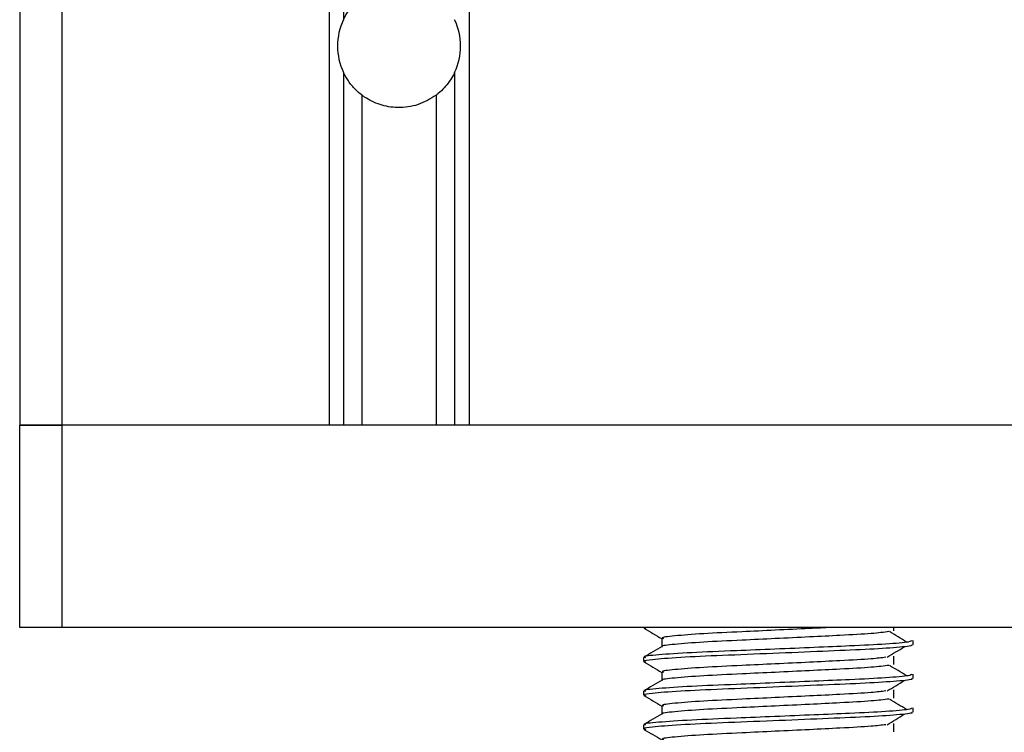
# Model space of a CAD drawing. Header units: millimetres. Extents: x 0 to 420, y 0 to 297.
# Tile 44 of 49: x 361.45 to 364.37, y 200.87 to 202.99. Entities that reach past the tile are written whole.
import ezdxf

# ---------------------------------------------------------------- set-up
doc = ezdxf.new("R2010")
doc.units = ezdxf.units.MM

msp = doc.modelspace()

# ---------------------------------------------------------------- linework, layer by layer
at = {"color": 7, "linetype": 'Continuous', "lineweight": 25}
for p, q in [((361.45343, 223.74329), (361.45343, 201.78329)), ((361.57843, 223.41257), (361.57843, 201.78329)), ((362.37093, 223.24329), (362.37093, 201.78329)), ((362.41355, 223.24329), (362.41355, 202.98653)), ((362.78593, 223.24329), (362.78593, 201.78329)), ((362.41355, 202.83006), (362.41355, 201.78329)), ((362.74331, 202.83006), (362.74331, 201.78329)), ((362.46838, 202.7627), (362.46838, 201.78329)), ((362.68848, 202.7627), (362.68848, 201.78329)), ((361.57843, 201.78329), (361.45343, 201.78329)), ((361.45343, 201.18329), (361.45343, 201.78329)), ((361.45343, 201.78329), (361.57843, 201.78329)), ((362.37093, 201.78329), (361.57843, 201.78329)), ((361.57843, 201.78329), (361.57843, 201.18329)), ((365.82843, 201.78329), (361.57843, 201.78329)), ((364.62093, 201.78329), (362.78593, 201.78329)), ((361.57843, 201.18329), (361.45343, 201.18329)), ((365.82843, 201.18329), (361.57843, 201.18329)), ((363.30343, 201.18329), (363.30343, 201.18195)), ((363.30494, 201.18329), (363.31036, 201.18085)), ((364.04585, 201.17356), (364.04585, 201.18329)), ((363.35756, 201.15079), (363.35756, 201.12631)), ((364.10343, 201.13196), (364.10343, 201.14444)), ((363.30343, 201.09443), (363.30343, 201.08195)), ((364.04585, 201.07356), (364.04585, 201.09856)), ((363.35756, 201.05079), (363.35756, 201.02631)), ((364.10343, 201.03196), (364.10343, 201.04444)), ((363.30343, 200.99443), (363.30343, 200.98195)), ((364.04585, 200.97356), (364.04585, 200.99856)), ((363.35756, 200.95079), (363.35756, 200.92631)), ((364.10343, 200.93196), (364.10343, 200.94444)), ((364.04585, 200.87356), (364.04585, 200.89856)), ((363.30343, 200.89443), (363.30343, 200.88195))]:
    msp.add_line(p, q, dxfattribs=at)
for start, end in [(154.61521, 205.38479), (334.61521, 25.38479)]:
    msp.add_arc((362.57843, 202.90829), 0.1825, start, end, dxfattribs=at)
for points, knots in [([(362.41355, 202.98653), (362.41431, 202.9881), (362.42123, 203.00234), (362.43531, 203.02343), (362.45549, 203.04374), (362.46521, 203.05138), (362.46838, 203.05388)], [0, 0, 0, 0, 0.0630496, 0.5732723, 0.8606645, 1, 1, 1, 1]), ([(362.46838, 202.7627), (362.46815, 202.76288), (362.46182, 202.76768), (362.44684, 202.78074), (362.42755, 202.80365), (362.41807, 202.82152), (362.41355, 202.83006)], [0, 0, 0, 0, 0.0103333, 0.2792447, 0.6557506, 1, 1, 1, 1]), ([(362.74331, 202.83006), (362.74209, 202.82757), (362.73435, 202.81184), (362.71879, 202.78973), (362.69892, 202.77082), (362.69061, 202.76436), (362.68848, 202.7627)], [0, 0, 0, 0, 0.1002061, 0.6340855, 0.9060104, 1, 1, 1, 1]), ([(362.68848, 202.7627), (362.67127, 202.75206), (362.63721, 202.73098), (362.57665, 202.72283), (362.52123, 202.73238), (362.48709, 202.74905), (362.47099, 202.7608), (362.46838, 202.7627)], [0, 0, 0, 0, 0.2615549, 0.5178629, 0.737675, 0.9575725, 1, 1, 1, 1]), ([(363.30438, 201.18095), (363.31343, 201.17572), (363.33115, 201.16546), (363.34888, 201.1552), (363.35756, 201.15017)], [0, 0, 0, 0, 0.5102373, 1, 1, 1, 1]), ([(364.03142, 201.17085), (364.01623, 201.16891), (363.98514, 201.16493), (363.8959, 201.16), (363.79592, 201.15508), (363.69467, 201.15015), (363.58444, 201.14495), (363.47393, 201.13986), (363.39309, 201.13314), (363.35472, 201.12906), (363.35966, 201.12693), (363.35994, 201.12681)], [0, 0, 0, 0, 0.1249493, 0.2558292, 0.3601144, 0.4671821, 0.5725071, 0.7095196, 0.8521762, 0.9913534, 1, 1, 1, 1]), ([(363.86017, 201.18329), (363.83894, 201.18223), (363.78722, 201.17964), (363.69444, 201.17515), (363.58448, 201.16996), (363.47416, 201.16485), (363.39212, 201.15814), (363.35379, 201.1537), (363.36085, 201.1512), (363.36224, 201.15071)], [0, 0, 0, 0, 0.1007343, 0.2454649, 0.3878399, 0.5730489, 0.7658875, 0.9540228, 1, 1, 1, 1]), ([(364.08401, 201.13952), (364.07551, 201.14474), (364.0585, 201.15518), (364.04145, 201.16562), (364.03293, 201.17083)], [0, 0, 0, 0, 0.50001, 1, 1, 1, 1]), ([(364.09865, 201.14444), (364.09757, 201.14302), (364.09504, 201.13969), (364.02846, 201.13379), (363.92681, 201.12875), (363.81019, 201.12383), (363.69336, 201.1189), (363.56574, 201.1137), (363.43832, 201.10861), (363.34337, 201.10189), (363.29905, 201.09744), (363.30727, 201.09493), (363.30892, 201.09443)], [0, 0, 0, 0, 0.0884831, 0.2078733, 0.3229232, 0.4145941, 0.508708, 0.6012919, 0.7217331, 0.8471304, 0.9694726, 1, 1, 1, 1]), ([(364.09753, 201.13196), (364.09911, 201.13133), (364.1054, 201.12883), (364.06033, 201.12383), (363.96771, 201.11786), (363.83621, 201.11249), (363.68554, 201.106), (363.53432, 201.10011), (363.40492, 201.09422), (363.3303, 201.08806), (363.2996, 201.08395), (363.30752, 201.08167), (363.31036, 201.08085)], [0, 0, 0, 0, 0.03926664, 0.15622844, 0.27180144, 0.38453008, 0.50182349, 0.62160097, 0.74094547, 0.86376393, 0.95109714, 1, 1, 1, 1]), ([(363.35844, 201.12682), (363.3494, 201.12159), (363.33132, 201.11112), (363.31323, 201.10066), (363.30418, 201.09542)], [0, 0, 0, 0, 0.4999318, 1, 1, 1, 1]), ([(364.02602, 201.09484), (364.03453, 201.10006), (364.05154, 201.1105), (364.06858, 201.12094), (364.07711, 201.12616)], [0, 0, 0, 0, 0.4999887, 1, 1, 1, 1]), ([(363.30438, 201.08095), (363.31343, 201.07572), (363.33115, 201.06546), (363.34888, 201.0552), (363.35756, 201.05017)], [0, 0, 0, 0, 0.5102373, 1, 1, 1, 1]), ([(364.02217, 201.09486), (364.00943, 201.09326), (363.98054, 201.08962), (363.89572, 201.085), (363.79596, 201.08008), (363.69467, 201.07515), (363.5844, 201.06995), (363.47418, 201.06485), (363.39211, 201.05814), (363.35379, 201.0537), (363.36085, 201.0512), (363.36224, 201.05071)], [0, 0, 0, 0, 0.1028652, 0.233268, 0.3371731, 0.4438505, 0.5487917, 0.6853047, 0.8274414, 0.9661113, 1, 1, 1, 1]), ([(364.09865, 201.04444), (364.09757, 201.04302), (364.09504, 201.03969), (364.02846, 201.03379), (363.92681, 201.02875), (363.81019, 201.02383), (363.69336, 201.0189), (363.56574, 201.0137), (363.43832, 201.00861), (363.34337, 201.00189), (363.29905, 200.99744), (363.30727, 200.99493), (363.30892, 200.99443)], [0, 0, 0, 0, 0.0884831, 0.2078733, 0.3229232, 0.4145941, 0.508708, 0.6012919, 0.7217331, 0.8471304, 0.9694726, 1, 1, 1, 1]), ([(364.03142, 201.07085), (364.01623, 201.06891), (363.98514, 201.06493), (363.8959, 201.06), (363.79592, 201.05508), (363.69467, 201.05015), (363.58444, 201.04495), (363.47393, 201.03986), (363.39309, 201.03314), (363.35472, 201.02906), (363.35966, 201.02693), (363.35994, 201.02681)], [0, 0, 0, 0, 0.1249493, 0.2558292, 0.3601144, 0.4671821, 0.5725071, 0.7095196, 0.8521762, 0.9913534, 1, 1, 1, 1]), ([(364.08401, 201.03952), (364.07551, 201.04474), (364.0585, 201.05518), (364.04145, 201.06562), (364.03293, 201.07083)], [0, 0, 0, 0, 0.50001003, 1, 1, 1, 1]), ([(363.35844, 201.02682), (363.3494, 201.02159), (363.33132, 201.01112), (363.31323, 201.00066), (363.30418, 200.99542)], [0, 0, 0, 0, 0.4999318, 1, 1, 1, 1]), ([(364.09753, 201.03196), (364.09911, 201.03133), (364.1054, 201.02883), (364.06033, 201.02383), (363.96771, 201.01786), (363.83621, 201.01249), (363.68554, 201.006), (363.53432, 201.00011), (363.40492, 200.99422), (363.3303, 200.98806), (363.2996, 200.98395), (363.30752, 200.98167), (363.31036, 200.98085)], [0, 0, 0, 0, 0.0392666, 0.1562284, 0.2718014, 0.3845301, 0.5018235, 0.621601, 0.7409455, 0.8637639, 0.9510971, 1, 1, 1, 1]), ([(364.02602, 200.99484), (364.03453, 201.00006), (364.05154, 201.0105), (364.06858, 201.02094), (364.07711, 201.02616)], [0, 0, 0, 0, 0.4999887, 1, 1, 1, 1]), ([(364.02217, 200.99486), (364.00943, 200.99326), (363.98054, 200.98962), (363.89572, 200.985), (363.79596, 200.98008), (363.69467, 200.97515), (363.5844, 200.96995), (363.47418, 200.96485), (363.39211, 200.95814), (363.35379, 200.9537), (363.36085, 200.9512), (363.36224, 200.95071)], [0, 0, 0, 0, 0.1028652, 0.233268, 0.3371731, 0.4438505, 0.5487917, 0.6853047, 0.8274414, 0.9661113, 1, 1, 1, 1]), ([(363.30438, 200.98095), (363.31343, 200.97572), (363.33115, 200.96546), (363.34888, 200.9552), (363.35756, 200.95017)], [0, 0, 0, 0, 0.5102373, 1, 1, 1, 1]), ([(364.03142, 200.97085), (364.01623, 200.96891), (363.98514, 200.96493), (363.8959, 200.96), (363.79592, 200.95508), (363.69467, 200.95015), (363.58444, 200.94495), (363.47393, 200.93986), (363.39309, 200.93314), (363.35472, 200.92906), (363.35966, 200.92693), (363.35994, 200.92681)], [0, 0, 0, 0, 0.1249493, 0.2558292, 0.3601144, 0.4671821, 0.5725071, 0.7095196, 0.8521762, 0.9913534, 1, 1, 1, 1]), ([(364.08401, 200.93952), (364.07551, 200.94474), (364.0585, 200.95518), (364.04145, 200.96562), (364.03293, 200.97083)], [0, 0, 0, 0, 0.50001003, 1, 1, 1, 1]), ([(364.09865, 200.94444), (364.09757, 200.94302), (364.09504, 200.93969), (364.02846, 200.93379), (363.92681, 200.92875), (363.81019, 200.92383), (363.69336, 200.9189), (363.56574, 200.9137), (363.43832, 200.90861), (363.34337, 200.90189), (363.29905, 200.89744), (363.30727, 200.89493), (363.30892, 200.89443)], [0, 0, 0, 0, 0.0884831, 0.2078733, 0.3229232, 0.4145941, 0.508708, 0.6012919, 0.7217331, 0.8471304, 0.9694726, 1, 1, 1, 1]), ([(363.35844, 200.92682), (363.3494, 200.92159), (363.33132, 200.91112), (363.31323, 200.90066), (363.30418, 200.89542)], [0, 0, 0, 0, 0.4999318, 1, 1, 1, 1]), ([(364.09753, 200.93196), (364.09911, 200.93133), (364.1054, 200.92883), (364.06033, 200.92383), (363.96771, 200.91786), (363.83621, 200.91249), (363.68554, 200.906), (363.53432, 200.90011), (363.40492, 200.89422), (363.3303, 200.88806), (363.2996, 200.88395), (363.30752, 200.88167), (363.31036, 200.88085)], [0, 0, 0, 0, 0.0392666, 0.1562284, 0.2718014, 0.3845301, 0.5018235, 0.621601, 0.7409455, 0.8637639, 0.9510971, 1, 1, 1, 1]), ([(364.02602, 200.89484), (364.03453, 200.90006), (364.05154, 200.9105), (364.06858, 200.92094), (364.07711, 200.92616)], [0, 0, 0, 0, 0.4999887, 1, 1, 1, 1]), ([(363.30438, 200.88095), (363.31343, 200.87572), (363.33115, 200.86546), (363.34888, 200.8552), (363.35756, 200.85017)], [0, 0, 0, 0, 0.5102373, 1, 1, 1, 1]), ([(364.02217, 200.89486), (364.00943, 200.89326), (363.98054, 200.88962), (363.89572, 200.885), (363.79596, 200.88008), (363.69467, 200.87515), (363.5844, 200.86995), (363.47418, 200.86485), (363.39211, 200.85814), (363.35379, 200.8537), (363.36085, 200.8512), (363.36224, 200.85071)], [0, 0, 0, 0, 0.1028652, 0.233268, 0.3371731, 0.4438505, 0.5487917, 0.6853047, 0.8274414, 0.9661113, 1, 1, 1, 1])]:
    msp.add_open_spline(points, degree=3, knots=knots, dxfattribs=at)

doc.saveas('drawing.dxf')
